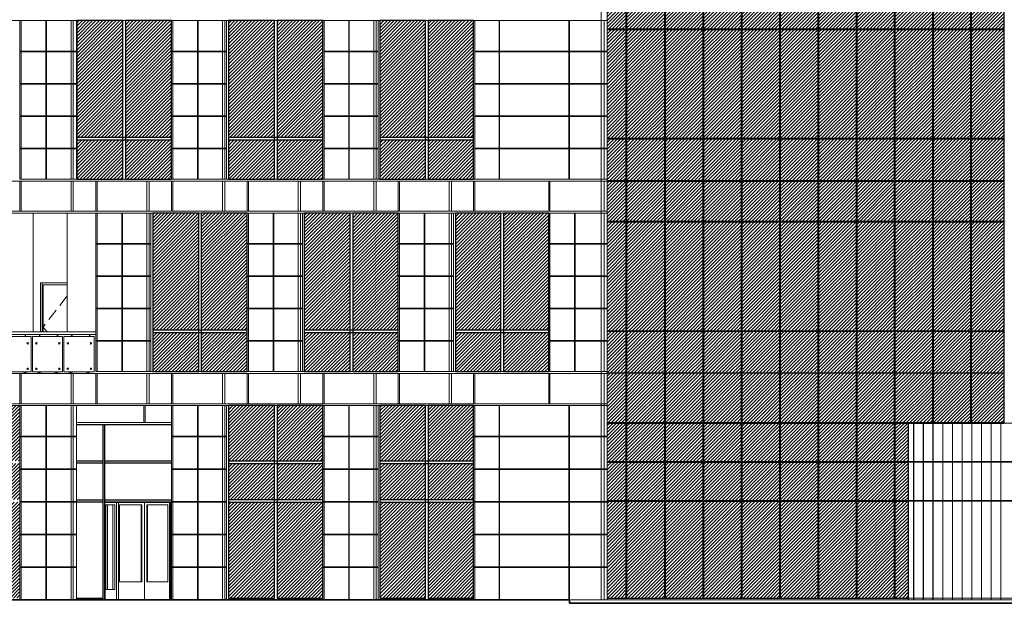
# Model space of a CAD drawing. Header units: millimetres. Extents: x 614675 to 1010864, y -150593 to -87691.
# Tile 106 of 194: x 875174 to 901270, y -138011 to -122466. Entities that reach past the tile are written whole.
import ezdxf

# ---------------------------------------------------------------- set-up
doc = ezdxf.new("R2010")
doc.units = ezdxf.units.MM
doc.header["$LTSCALE"] = 0.05
doc.linetypes.add('DASHED', pattern=[19.05, 12.7, -6.35])
doc.layers.get('0').update_dxf_attribs({"lineweight": 0})
doc.layers.add('011 Dimension', color=16, linetype='Continuous', lineweight=9)
doc.layers.add('013 Door & Window', color=48, linetype='Continuous', lineweight=9)
doc.layers.add('GLASS', color=135, linetype='Continuous')
pattern_1 = [(45, (504023.31, -320525.08), (-44.901281, 44.901281), [])]
pattern_2 = [(45, (671421.036, -156543.046), (-44.90128, 44.90128), [])]
pattern_3 = [(45, (465252.35, -320525.08), (-44.901281, 44.901281), [])]

# ---------------------------------------------------------------- blocks, each defined once
blk = doc.blocks.new('A$C300D65AA')
at = {"color": 252, "lineweight": 0}
for points in [[(-1050, 2600), (-1050, 0), (716, 0), (716, 2600), (-1050, 2600)], [(-788, 2521), (-1044, 2521), (-1044, 279), (-788, 279), (-788, 2521)]]:
    blk.add_lwpolyline(points, close=True, dxfattribs=at)
at = {"color": 252, "lineweight": 0, "elevation": 158}
for points in [[(716, 2581), (-1050, 2581)], [(-663, 2521), (-68, 2521)], [(62, 2521), (621, 2521)]]:
    blk.add_lwpolyline(points, dxfattribs=at)
at = {"color": 252, "lineweight": 0}
for points in [[(-1025, 279), (-1025, 2521)], [(-979, 279), (-979, 2521)], [(-839, 279), (-839, 2521)], [(-742, 0), (-742, 2581)], [(-691, 0), (-691, 2581)], [(-663, 475), (-663, 2521)], [(-83, 475), (-83, 2521)], [(-68, 475), (-68, 2521)], [(0, 0), (0, 2581)], [(62, 475), (62, 2521)], [(78, 475), (78, 2521)], [(621, 475), (621, 2521)], [(666, 0), (666, 2581)], [(691, 0), (691, 2581)], [(-1041, 0), (-1041, 279)], [(-663, 475), (-68, 475)], [(62, 475), (621, 475)]]:
    blk.add_lwpolyline(points, dxfattribs=at)
blk = doc.blocks.new('moajiri 01 (2) (2)')
at = {"color": 195}
blk.add_lwpolyline([(2342, 1100), (-190, 1100), (-220, 1100), (-220, 1032), (2342, 1032)], dxfattribs=at)
at = {"lineweight": 0}
for points in [[(-15, 1032), (-15, 1028), (14, 1028), (14, 1032), (-15, 1032)], [(458, 1032), (458, 1028), (486, 1028), (486, 1032), (458, 1032)], [(838, 1032), (838, 1028), (867, 1028), (867, 1032), (838, 1032)], [(1311, 1032), (1311, 1028), (1339, 1028), (1339, 1032), (1311, 1032)], [(1691, 1032), (1691, 1028), (1719, 1028), (1719, 1032), (1691, 1032)], [(2163, 1032), (2163, 1028), (2192, 1028), (2192, 1032), (2163, 1032)]]:
    blk.add_lwpolyline(points, close=True, dxfattribs=at)
for points in [[(-7, 1028), (-7, 980)], [(6, 1028), (6, 980)], [(466, 1028), (466, 980)], [(479, 1028), (479, 980)], [(846, 1028), (846, 980)], [(859, 1028), (859, 980)], [(1319, 1028), (1319, 980)], [(1332, 1028), (1332, 980)], [(1699, 1028), (1699, 980)], [(1712, 1028), (1712, 980)], [(2171, 1028), (2171, 980)], [(2184, 1028), (2184, 980)], [(-12, 45), (-12, 10)], [(12, 45), (12, 10)], [(450, 45), (450, 10)], [(474, 45), (474, 10)], [(830, 45), (830, 10)], [(855, 45), (855, 10)], [(1285, 45), (1285, 10)], [(1310, 45), (1310, 10)], [(1664, 45), (1664, 10)], [(1689, 45), (1689, 10)], [(2123, 45), (2123, 10)], [(2148, 45), (2148, 10)]]:
    blk.add_lwpolyline(points, dxfattribs=at)
for points in [[(-57, 0), (57, 0), (56, 6, 0.39896), (52, 10), (-52, 10, 0.39896), (-56, 6), (-57, 0)], [(405, 0), (519, 0), (518, 6, 0.39896), (514, 10), (410, 10, 0.39896), (406, 6), (405, 0)], [(786, 0), (899, 0), (899, 6, 0.39896), (894, 10), (791, 10, 0.39896), (787, 6), (786, 0)], [(1241, 0), (1354, 0), (1354, 6, 0.39896), (1349, 10), (1246, 10, 0.39896), (1242, 6), (1241, 0)], [(1620, 0), (1733, 0), (1733, 6, 0.39896), (1728, 10), (1625, 10, 0.39896), (1620, 6), (1620, 0)], [(2079, 0), (2192, 0), (2192, 6, 0.39896), (2187, 10), (2084, 10, 0.39896), (2079, 6), (2079, 0)]]:
    blk.add_lwpolyline(points, format="xyb", close=True, dxfattribs=at)
for centre in [(-77, 800), (537, 800), (766, 800), (1373, 800), (1600, 800), (2211, 800), (-77, 125), (537, 125), (766, 125), (1373, 125), (1600, 125), (2211, 125)]:
    blk.add_circle(centre, 20, dxfattribs=at)
at = {"layer": '011 Dimension', "color": 135, "lineweight": 0}
for points in [[(-182, 980), (627, 980)], [(-182, 980), (-182, 45)], [(627, 980), (627, 45)], [(661, 980), (661, 45)], [(661, 980), (1460, 980)], [(1460, 980), (1460, 45)], [(1494, 980), (1494, 45)], [(1494, 980), (2297, 980)], [(2297, 980), (2297, 45)], [(-182, 45), (627, 45)], [(661, 45), (1460, 45)], [(1494, 45), (2297, 45)]]:
    blk.add_lwpolyline(points, dxfattribs=at)

msp = doc.modelspace()

# ---------------------------------------------------------------- hatches: boundary and pattern name
h = msp.add_hatch()
h.set_pattern_fill('ANSI31', color=251, scale=20, style=0)
h.set_pattern_definition(pattern_2)
h.paths.add_polyline_path([(890743, -122703), (891249, -122703), (891249, -121641), (890743, -121641)])
h.paths.add_polyline_path([(891249, -120523), (890743, -120523), (890743, -121621), (891249, -121621)])
h.paths.add_polyline_path([(901265, -120523), (900397, -120523), (900397, -121625), (901265, -121625)])
h.paths.add_polyline_path([(900397, -122708), (901265, -122708), (901265, -121641), (900397, -121641)])
h.paths.add_polyline_path([(899389, -122707), (900380, -122707), (900380, -121641), (899389, -121641)])
h.paths.add_polyline_path([(900380, -120523), (899389, -120523), (899389, -121625), (900380, -121625)])
h.paths.add_polyline_path([(898379, -122707), (899372, -122707), (899372, -121641), (898379, -121641)])
h.paths.add_polyline_path([(899372, -120523), (898379, -120523), (898379, -121625), (899372, -121625)])
h.paths.add_polyline_path([(897367, -122706), (898362, -122706), (898362, -121641), (897367, -121641)])
h.paths.add_polyline_path([(898362, -120523), (897367, -120523), (897367, -121624), (898362, -121624)])
h.paths.add_polyline_path([(896354, -122706), (897350, -122706), (897350, -121641), (896354, -121641)])
h.paths.add_polyline_path([(897350, -120523), (896354, -120523), (896354, -121624), (897350, -121624)])
h.paths.add_polyline_path([(895340, -122705), (896337, -122705), (896337, -121641), (895340, -121641)])
h.paths.add_polyline_path([(896337, -120523), (895340, -120523), (895340, -121623), (896337, -121623)])
h.paths.add_polyline_path([(894324, -122705), (895322, -122705), (895323, -121641), (894324, -121641)])
h.paths.add_polyline_path([(895323, -120523), (894324, -120523), (894324, -121623), (895323, -121623)])
h.paths.add_polyline_path([(893306, -122705), (894306, -122705), (894306, -121641), (893306, -121641)])
h.paths.add_polyline_path([(894306, -120523), (893306, -120523), (893306, -121622), (894306, -121622)])
h.paths.add_polyline_path([(892287, -122704), (893289, -122704), (893289, -121641), (892287, -121641)])
h.paths.add_polyline_path([(893289, -120523), (892287, -120523), (892287, -121622), (893289, -121622)])
h.paths.add_polyline_path([(891266, -122704), (892269, -122704), (892270, -121641), (891266, -121641)])
h.paths.add_polyline_path([(892270, -120523), (891266, -120523), (891266, -121621), (892270, -121621)])
h = msp.add_hatch()
h.set_pattern_fill('ANSI31', color=253, scale=20, style=0)
h.set_pattern_definition(pattern_3)
h.paths.add_polyline_path([(856392, -126691), (857632, -126691), (857632, -125652), (856392, -125652)])
h.paths.add_polyline_path([(857632, -122491), (856392, -122491), (856392, -125580), (857632, -125580)])
h.paths.add_polyline_path([(857703, -126691), (858942, -126691), (858942, -125652), (857703, -125652)])
h.paths.add_polyline_path([(858942, -122491), (857703, -122491), (857703, -125580), (858942, -125580)])
h.paths.add_polyline_path([(860473, -126691), (861710, -126691), (861710, -125652), (860473, -125652)])
h.paths.add_polyline_path([(861710, -122491), (860473, -122491), (860473, -125580), (861710, -125580)])
h.paths.add_polyline_path([(861781, -126691), (863018, -126691), (863018, -125652), (861781, -125652)])
h.paths.add_polyline_path([(863018, -122491), (861781, -122491), (861781, -125580), (863018, -125580)])
h.paths.add_polyline_path([(864545, -126691), (865778, -126691), (865778, -125652), (864545, -125652)])
h.paths.add_polyline_path([(865778, -122491), (864545, -122491), (864545, -125580), (865778, -125580)])
h.paths.add_polyline_path([(865850, -126691), (867083, -126691), (867083, -125652), (865850, -125652)])
h.paths.add_polyline_path([(867083, -122491), (865850, -122491), (865850, -125580), (867083, -125580)])
h.paths.add_polyline_path([(877978, -126691), (879197, -126691), (879197, -125652), (877978, -125652)])
h.paths.add_polyline_path([(879197, -122491), (877978, -122491), (877978, -125580), (879197, -125580)])
h.paths.add_polyline_path([(876687, -126691), (877908, -126691), (877908, -125652), (876687, -125652)])
h.paths.add_polyline_path([(877908, -122491), (876687, -122491), (876687, -125580), (877908, -125580)])
h.paths.add_polyline_path([(880709, -126691), (881924, -126691), (881924, -125652), (880709, -125652)])
h.paths.add_polyline_path([(881924, -122491), (880709, -122491), (880709, -125580), (881924, -125580)])
h.paths.add_polyline_path([(881995, -126691), (883208, -126691), (883208, -125652), (881995, -125652)])
h.paths.add_polyline_path([(883208, -122491), (881995, -122491), (881995, -125580), (883208, -125580)])
h.paths.add_polyline_path([(884723, -126691), (885932, -126691), (885932, -125652), (884723, -125652)])
h.paths.add_polyline_path([(885932, -122491), (884723, -122491), (884723, -125580), (885932, -125580)])
h.paths.add_polyline_path([(886002, -126691), (887206, -126691), (887206, -125652), (886002, -125652)])
h.paths.add_polyline_path([(887206, -122491), (886002, -122491), (886002, -125580), (887206, -125580)])
h = msp.add_hatch()
h.set_pattern_fill('ANSI31', color=253, scale=20, style=0)
h.set_pattern_definition(pattern_1)
h.paths.add_polyline_path([(900397, -125608), (901265, -125608), (901265, -122723), (900397, -122723)])
h.paths.add_polyline_path([(890743, -125608), (891249, -125608), (891249, -122723), (890743, -122723)])
h.paths.add_polyline_path([(899389, -125608), (900380, -125608), (900380, -122723), (899389, -122723)])
h.paths.add_polyline_path([(898379, -125608), (899372, -125608), (899372, -122723), (898379, -122723)])
h.paths.add_polyline_path([(897367, -125608), (898362, -125608), (898362, -122723), (897367, -122723)])
h.paths.add_polyline_path([(896354, -125608), (897350, -125608), (897350, -122723), (896354, -122723)])
h.paths.add_polyline_path([(895340, -125608), (896337, -125608), (896337, -122723), (895340, -122723)])
h.paths.add_polyline_path([(894324, -125608), (895323, -125608), (895323, -122723), (894324, -122723)])
h.paths.add_polyline_path([(893306, -125608), (894306, -125608), (894306, -122723), (893306, -122723)])
h.paths.add_polyline_path([(892287, -125608), (893289, -125608), (893289, -122723), (892287, -122723)])
h.paths.add_polyline_path([(891266, -125608), (892270, -125608), (892270, -122723), (891266, -122723)])
h = msp.add_hatch()
h.set_pattern_fill('ANSI31', color=251, scale=20, style=0)
h.set_pattern_definition(pattern_2)
h.paths.add_polyline_path([(890743, -127808), (891249, -127808), (891249, -126741), (890743, -126741)])
h.paths.add_polyline_path([(891249, -125623), (890743, -125623), (890743, -126726), (891249, -126726)])
h.paths.add_polyline_path([(901265, -125623), (900397, -125623), (900397, -126726), (901265, -126726)])
h.paths.add_polyline_path([(900397, -127808), (901265, -127808), (901265, -126741), (900397, -126741)])
h.paths.add_polyline_path([(899389, -127808), (900380, -127808), (900380, -126741), (899389, -126741)])
h.paths.add_polyline_path([(900380, -125623), (899389, -125623), (899389, -126726), (900380, -126726)])
h.paths.add_polyline_path([(898379, -127808), (899372, -127808), (899372, -126741), (898379, -126741)])
h.paths.add_polyline_path([(899372, -125623), (898379, -125623), (898379, -126726), (899372, -126726)])
h.paths.add_polyline_path([(897367, -127808), (898362, -127808), (898362, -126741), (897367, -126741)])
h.paths.add_polyline_path([(898362, -125623), (897367, -125623), (897367, -126726), (898362, -126726)])
h.paths.add_polyline_path([(896354, -127808), (897350, -127808), (897350, -126741), (896354, -126741)])
h.paths.add_polyline_path([(897350, -125623), (896354, -125623), (896354, -126726), (897350, -126726)])
h.paths.add_polyline_path([(895340, -127808), (896337, -127808), (896337, -126741), (895340, -126741)])
h.paths.add_polyline_path([(896337, -125623), (895340, -125623), (895340, -126726), (896337, -126726)])
h.paths.add_polyline_path([(894324, -127808), (895323, -127808), (895323, -126741), (894324, -126741)])
h.paths.add_polyline_path([(895323, -125623), (894324, -125623), (894324, -126726), (895323, -126726)])
h.paths.add_polyline_path([(893306, -127808), (894306, -127808), (894306, -126741), (893306, -126741)])
h.paths.add_polyline_path([(894306, -125623), (893306, -125623), (893306, -126726), (894306, -126726)])
h.paths.add_polyline_path([(892287, -127808), (893289, -127808), (893289, -126741), (892287, -126741)])
h.paths.add_polyline_path([(893289, -125623), (892287, -125623), (892287, -126726), (893289, -126726)])
h.paths.add_polyline_path([(891266, -127808), (892270, -127808), (892270, -126741), (891266, -126741)])
h.paths.add_polyline_path([(892270, -125623), (891266, -125623), (891266, -126726), (892270, -126726)])
h = msp.add_hatch()
h.set_pattern_fill('ANSI31', color=253, scale=20, style=0)
h.set_pattern_definition(pattern_3)
h.paths.add_polyline_path([(855657, -131791), (856897, -131791), (856897, -130752), (855657, -130752)])
h.paths.add_polyline_path([(856897, -127591), (855657, -127591), (855657, -130680), (856897, -130680)])
h.paths.add_polyline_path([(854344, -131791), (855585, -131791), (855585, -130752), (854344, -130752)])
h.paths.add_polyline_path([(855585, -127591), (854344, -127591), (854344, -130680), (855585, -130680)])
h.paths.add_polyline_path([(859743, -131791), (860981, -131791), (860981, -130752), (859743, -130752)])
h.paths.add_polyline_path([(860981, -127591), (859743, -127591), (859743, -130680), (860981, -130680)])
h.paths.add_polyline_path([(858434, -131791), (859672, -131791), (859672, -130752), (858434, -130752)])
h.paths.add_polyline_path([(859672, -127591), (858434, -127591), (858434, -130680), (859672, -130680)])
h.paths.add_polyline_path([(863817, -131791), (865052, -131791), (865052, -130752), (863817, -130752)])
h.paths.add_polyline_path([(865052, -127591), (863817, -127591), (863817, -130680), (865052, -130680)])
h.paths.add_polyline_path([(862511, -131791), (863746, -131791), (863746, -130752), (862511, -130752)])
h.paths.add_polyline_path([(863746, -127591), (862511, -127591), (862511, -130680), (863746, -130680)])
h.paths.add_polyline_path([(867879, -131791), (869110, -131791), (869110, -130752), (867879, -130752)])
h.paths.add_polyline_path([(869110, -127591), (867879, -127591), (867879, -130680), (869110, -130680)])
h.paths.add_polyline_path([(866576, -131791), (867808, -131791), (867808, -130752), (866576, -130752)])
h.paths.add_polyline_path([(867808, -127591), (866576, -127591), (866576, -130680), (867808, -130680)])
h.paths.add_polyline_path([(879988, -131791), (881206, -131791), (881206, -130752), (879988, -130752)])
h.paths.add_polyline_path([(881206, -127591), (879988, -127591), (879988, -130680), (881206, -130680)])
h.paths.add_polyline_path([(878700, -131791), (879918, -131791), (879918, -130752), (878700, -130752)])
h.paths.add_polyline_path([(879918, -127591), (878700, -127591), (878700, -130680), (879918, -130680)])
h.paths.add_polyline_path([(884000, -131791), (885209, -131791), (885209, -130752), (884000, -130752)])
h.paths.add_polyline_path([(885209, -127591), (884000, -127591), (884000, -130680), (885209, -130680)])
h.paths.add_polyline_path([(882718, -131791), (883930, -131791), (883930, -130752), (882718, -130752)])
h.paths.add_polyline_path([(883930, -127591), (882718, -127591), (882718, -130680), (883930, -130680)])
h.paths.add_polyline_path([(887999, -131791), (889197, -131791), (889197, -130752), (887999, -130752)])
h.paths.add_polyline_path([(889197, -127591), (887999, -127591), (887999, -130680), (889197, -130680)])
h.paths.add_polyline_path([(886723, -131791), (887929, -131791), (887929, -130752), (886723, -130752)])
h.paths.add_polyline_path([(887929, -127591), (886723, -127591), (886723, -130680), (887929, -130680)])
h = msp.add_hatch()
h.set_pattern_fill('ANSI31', color=253, scale=20, style=0)
h.set_pattern_definition(pattern_1)
h.paths.add_polyline_path([(900397, -130708), (901265, -130708), (901265, -127823), (900397, -127823)])
h.paths.add_polyline_path([(890743, -130708), (891249, -130708), (891249, -127823), (890743, -127823)])
h.paths.add_polyline_path([(899389, -130708), (900380, -130708), (900380, -127823), (899389, -127823)])
h.paths.add_polyline_path([(898379, -130708), (899372, -130708), (899372, -127823), (898379, -127823)])
h.paths.add_polyline_path([(897367, -130708), (898362, -130708), (898362, -127823), (897367, -127823)])
h.paths.add_polyline_path([(896354, -130708), (897350, -130708), (897350, -127823), (896354, -127823)])
h.paths.add_polyline_path([(895340, -130708), (896337, -130708), (896337, -127823), (895340, -127823)])
h.paths.add_polyline_path([(894324, -130708), (895323, -130708), (895323, -127823), (894324, -127823)])
h.paths.add_polyline_path([(893306, -130708), (894306, -130708), (894306, -127823), (893306, -127823)])
h.paths.add_polyline_path([(892287, -130708), (893289, -130708), (893289, -127823), (892287, -127823)])
h.paths.add_polyline_path([(891266, -130708), (892270, -130708), (892270, -127823), (891266, -127823)])
h = msp.add_hatch()
h.set_pattern_fill('ANSI31', color=251, scale=20, style=0)
h.set_pattern_definition(pattern_2)
h.paths.add_polyline_path([(890743, -133140), (891249, -133140), (891249, -131841), (890743, -131841)])
h.paths.add_polyline_path([(891249, -130723), (890743, -130723), (890743, -131826), (891249, -131826)])
h.paths.add_polyline_path([(901265, -130723), (900397, -130723), (900397, -131826), (901265, -131826)])
h.paths.add_polyline_path([(900397, -133140), (901265, -133140), (901265, -131841), (900397, -131841)])
h.paths.add_polyline_path([(899389, -133140), (900380, -133140), (900380, -131841), (899389, -131841)])
h.paths.add_polyline_path([(900380, -130723), (899389, -130723), (899389, -131826), (900380, -131826)])
h.paths.add_polyline_path([(898379, -133140), (899372, -133140), (899372, -131841), (898379, -131841)])
h.paths.add_polyline_path([(899372, -130723), (898379, -130723), (898379, -131826), (899372, -131826)])
h.paths.add_polyline_path([(897367, -133140), (898362, -133140), (898362, -131841), (897367, -131841)])
h.paths.add_polyline_path([(898362, -130723), (897367, -130723), (897367, -131826), (898362, -131826)])
h.paths.add_polyline_path([(896354, -133140), (897350, -133140), (897350, -131841), (896354, -131841)])
h.paths.add_polyline_path([(897350, -130723), (896354, -130723), (896354, -131826), (897350, -131826)])
h.paths.add_polyline_path([(895340, -133140), (896337, -133140), (896337, -131841), (895340, -131841)])
h.paths.add_polyline_path([(896337, -130723), (895340, -130723), (895340, -131826), (896337, -131826)])
h.paths.add_polyline_path([(894324, -133140), (895323, -133140), (895323, -131841), (894324, -131841)])
h.paths.add_polyline_path([(895323, -130723), (894324, -130723), (894324, -131826), (895323, -131826)])
h.paths.add_polyline_path([(893306, -133140), (894306, -133140), (894306, -131841), (893306, -131841)])
h.paths.add_polyline_path([(894306, -130723), (893306, -130723), (893306, -131826), (894306, -131826)])
h.paths.add_polyline_path([(892287, -133140), (893289, -133140), (893289, -131841), (892287, -131841)])
h.paths.add_polyline_path([(893289, -130723), (892287, -130723), (892287, -131826), (893289, -131826)])
h.paths.add_polyline_path([(891266, -133140), (892270, -133140), (892270, -131841), (891266, -131841)])
h.paths.add_polyline_path([(892270, -130723), (891266, -130723), (891266, -131826), (892270, -131826)])
h = msp.add_hatch()
h.set_pattern_fill('ANSI31', color=253, scale=20, style=0)
h.set_pattern_definition(pattern_3)
h.paths.add_polyline_path([(856392, -137791), (857632, -137791), (857632, -135252), (856392, -135252)])
h.paths.add_polyline_path([(857632, -132691), (856392, -132691), (856392, -134155), (857632, -134155)])
h.paths.add_polyline_path([(856392, -135180), (857632, -135180), (857632, -134227), (856392, -134227)])
h.paths.add_polyline_path([(857703, -137791), (858942, -137791), (858942, -135252), (857703, -135252)])
h.paths.add_polyline_path([(858942, -132691), (857703, -132691), (857703, -134155), (858942, -134155)])
h.paths.add_polyline_path([(857703, -135180), (858942, -135180), (858942, -134227), (857703, -134227)])
h.paths.add_polyline_path([(860473, -137791), (861710, -137791), (861710, -135252), (860473, -135252)])
h.paths.add_polyline_path([(861710, -132691), (860473, -132691), (860473, -134155), (861710, -134155)])
h.paths.add_polyline_path([(860473, -135180), (861710, -135180), (861710, -134227), (860473, -134227)])
h.paths.add_polyline_path([(861781, -137791), (863018, -137791), (863018, -135252), (861781, -135252)])
h.paths.add_polyline_path([(863018, -132691), (861781, -132691), (861781, -134155), (863018, -134155)])
h.paths.add_polyline_path([(861781, -135180), (863018, -135180), (863018, -134227), (861781, -134227)])
h.paths.add_polyline_path([(865850, -137791), (867083, -137791), (867083, -135252), (865850, -135252)])
h.paths.add_polyline_path([(867083, -132691), (865850, -132691), (865850, -134155), (867083, -134155)])
h.paths.add_polyline_path([(865850, -135180), (867083, -135180), (867083, -134227), (865850, -134227)])
h.paths.add_polyline_path([(864545, -137791), (865778, -137791), (865778, -135252), (864545, -135252)])
h.paths.add_polyline_path([(865778, -132691), (864545, -132691), (864545, -134155), (865778, -134155)])
h.paths.add_polyline_path([(864545, -135180), (865778, -135180), (865778, -134227), (864545, -134227)])
h.paths.add_polyline_path([(869903, -137791), (871133, -137791), (871133, -135252), (869903, -135252)])
h.paths.add_polyline_path([(871133, -132691), (869903, -132691), (869903, -134155), (871133, -134155)])
h.paths.add_polyline_path([(869903, -135180), (871133, -135180), (871133, -134227), (869903, -134227)])
h.paths.add_polyline_path([(868603, -137791), (869832, -137791), (869832, -135252), (868603, -135252)])
h.paths.add_polyline_path([(869832, -132691), (868603, -132691), (868603, -134155), (869832, -134155)])
h.paths.add_polyline_path([(868603, -135180), (869832, -135180), (869832, -134227), (868603, -134227)])
h.paths.add_polyline_path([(873944, -137791), (875169, -137791), (875169, -135252), (873944, -135252)])
h.paths.add_polyline_path([(875169, -132691), (873944, -132691), (873944, -134155), (875169, -134155)])
h.paths.add_polyline_path([(873944, -135180), (875169, -135180), (875169, -134227), (873944, -134227)])
h.paths.add_polyline_path([(872648, -137791), (873873, -137791), (873873, -135252), (872648, -135252)])
h.paths.add_polyline_path([(873873, -132691), (872648, -132691), (872648, -134155), (873873, -134155)])
h.paths.add_polyline_path([(872648, -135180), (873873, -135180), (873873, -134227), (872648, -134227)])
h.paths.add_polyline_path([(881995, -137791), (883208, -137791), (883208, -135252), (881995, -135252)])
h.paths.add_polyline_path([(883208, -132691), (881995, -132691), (881995, -134155), (883208, -134155)])
h.paths.add_polyline_path([(881995, -135180), (883208, -135180), (883208, -134227), (881995, -134227)])
h.paths.add_polyline_path([(880709, -137791), (881924, -137791), (881924, -135252), (880709, -135252)])
h.paths.add_polyline_path([(881924, -132691), (880709, -132691), (880709, -134155), (881924, -134155)])
h.paths.add_polyline_path([(880709, -135180), (881924, -135180), (881924, -134227), (880709, -134227)])
h.paths.add_polyline_path([(886002, -137791), (887206, -137791), (887206, -135252), (886002, -135252)])
h.paths.add_polyline_path([(887206, -132691), (886002, -132691), (886002, -134155), (887206, -134155)])
h.paths.add_polyline_path([(886002, -135180), (887206, -135180), (887206, -134227), (886002, -134227)])
h.paths.add_polyline_path([(884723, -137791), (885932, -137791), (885932, -135252), (884723, -135252)])
h.paths.add_polyline_path([(885932, -132691), (884723, -132691), (884723, -134155), (885932, -134155)])
h.paths.add_polyline_path([(884723, -135180), (885932, -135180), (885932, -134227), (884723, -134227)])
h = msp.add_hatch()
h.set_pattern_fill('ANSI31', color=253, scale=20, style=0)
h.set_pattern_definition([(45, (504850.025, -332955.54), (-44.901281, 44.901281), [])])
h.paths.add_polyline_path([(890743, -137791), (891249, -137791), (891249, -135223), (890743, -135223)])
h.paths.add_polyline_path([(891249, -133155), (890743, -133155), (890743, -134174), (891249, -134174)])
h.paths.add_polyline_path([(890743, -135208), (891249, -135208), (891249, -134189), (890743, -134189)])
h.paths.add_polyline_path([(898729, -133155), (898379, -133155), (898379, -134174), (898729, -134174)])
h.paths.add_polyline_path([(898379, -135208), (898729, -135208), (898729, -134189), (898379, -134189)])
h.paths.add_polyline_path([(898379, -137791), (898729, -137791), (898729, -135223), (898379, -135223)])
h.paths.add_polyline_path([(897367, -137791), (898362, -137791), (898362, -135223), (897367, -135223)])
h.paths.add_polyline_path([(898362, -133155), (897367, -133155), (897367, -134174), (898362, -134174)])
h.paths.add_polyline_path([(897367, -135208), (898362, -135208), (898362, -134189), (897367, -134189)])
h.paths.add_polyline_path([(896354, -137791), (897350, -137791), (897350, -135223), (896354, -135223)])
h.paths.add_polyline_path([(897350, -133155), (896354, -133155), (896354, -134174), (897350, -134174)])
h.paths.add_polyline_path([(896354, -135208), (897350, -135208), (897350, -134189), (896354, -134189)])
h.paths.add_polyline_path([(895340, -137791), (896337, -137791), (896337, -135223), (895340, -135223)])
h.paths.add_polyline_path([(896337, -133155), (895340, -133155), (895340, -134174), (896337, -134174)])
h.paths.add_polyline_path([(895340, -135208), (896337, -135208), (896337, -134189), (895340, -134189)])
h.paths.add_polyline_path([(894324, -137791), (895323, -137791), (895323, -135223), (894324, -135223)])
h.paths.add_polyline_path([(895323, -133155), (894324, -133155), (894324, -134174), (895323, -134174)])
h.paths.add_polyline_path([(894324, -135208), (895323, -135208), (895323, -134189), (894324, -134189)])
h.paths.add_polyline_path([(893306, -137791), (894306, -137791), (894306, -135223), (893306, -135223)])
h.paths.add_polyline_path([(894306, -133155), (893306, -133155), (893306, -134174), (894306, -134174)])
h.paths.add_polyline_path([(893306, -135208), (894306, -135208), (894306, -134189), (893306, -134189)])
h.paths.add_polyline_path([(892287, -137791), (893289, -137791), (893289, -135223), (892287, -135223)])
h.paths.add_polyline_path([(893289, -133155), (892287, -133155), (892287, -134174), (893289, -134174)])
h.paths.add_polyline_path([(892287, -135208), (893289, -135208), (893289, -134189), (892287, -134189)])
h.paths.add_polyline_path([(891266, -137791), (892270, -137791), (892270, -135223), (891266, -135223)])
h.paths.add_polyline_path([(892270, -133155), (891266, -133155), (891266, -134174), (892270, -134174)])
h.paths.add_polyline_path([(891266, -135208), (892270, -135208), (892270, -134189), (891266, -134189)])

# ---------------------------------------------------------------- linework, layer by layer
at = {"lineweight": 5}
for points in [[(890588, -137841), (890588, -87723)], [(890743, -137841), (890743, -87723)], [(852994, -122491), (890743, -122491)], [(875176, -126691), (875176, -122491)], [(875213, -126691), (875213, -122491)], [(875867, -126691), (875867, -122491)], [(875882, -126691), (875882, -122491)], [(876535, -126691), (876535, -122491)], [(876595, -126691), (876595, -122491)], [(876681, -126691), (876681, -122491)], [(879197, -126691), (879197, -122491)], [(879236, -126691), (879236, -122491)], [(879887, -126691), (879887, -122491)], [(879901, -126691), (879901, -122491)], [(880552, -126691), (880552, -122491)], [(880614, -126691), (880614, -122491)], [(880659, -126691), (880659, -122491)], [(883208, -126691), (883208, -122491)], [(883241, -126691), (883241, -122491)], [(883894, -126691), (883894, -122491)], [(883909, -126691), (883909, -122491)], [(884561, -126691), (884561, -122491)], [(884623, -126691), (884623, -122491)], [(884673, -126691), (884673, -122491)], [(887206, -126691), (887206, -122491)], [(887237, -126691), (887237, -122491)], [(887880, -126691), (887880, -122491)], [(887894, -126691), (887894, -122491)], [(889732, -126691), (889732, -122491)], [(889746, -126691), (889746, -122491)], [(890662, -126691), (890662, -122491)], [(890666, -126691), (890666, -122491)], [(875176, -123298), (876681, -123298)], [(875176, -123313), (876681, -123313)], [(879197, -123298), (880659, -123298)], [(879197, -123313), (880659, -123313)], [(883241, -123298), (884673, -123298)], [(883241, -123313), (884673, -123313)], [(887237, -123298), (890743, -123298)], [(887237, -123313), (890743, -123313)], [(875176, -124155), (876681, -124155)], [(875176, -124170), (876681, -124170)], [(879197, -124155), (880659, -124155)], [(879197, -124170), (880659, -124170)], [(883241, -124155), (884673, -124155)], [(883241, -124170), (884673, -124170)], [(887237, -124155), (890743, -124155)], [(887237, -124170), (890743, -124170)], [(875176, -125012), (876681, -125012)], [(875176, -125027), (876681, -125027)], [(879197, -125012), (880659, -125012)], [(879197, -125027), (880659, -125027)], [(883241, -125012), (884673, -125012)], [(883241, -125027), (884673, -125027)], [(887237, -125012), (890743, -125012)], [(887237, -125027), (890743, -125027)], [(875176, -125869), (876681, -125869)], [(875176, -125884), (876681, -125884)], [(879197, -125869), (880659, -125869)], [(879197, -125884), (880659, -125884)], [(883241, -125869), (884673, -125869)], [(883241, -125884), (884673, -125884)], [(887237, -125869), (890743, -125869)], [(887237, -125884), (890743, -125884)], [(852994, -126741), (890743, -126741)], [(875176, -126691), (890743, -126691)], [(875176, -127541), (875176, -126741)], [(875213, -127541), (875213, -126741)], [(876535, -127541), (876535, -126741)], [(876595, -127541), (876595, -126741)], [(877192, -127541), (877192, -126741)], [(877229, -127541), (877229, -126741)], [(878547, -127541), (878547, -126741)], [(878607, -127541), (878607, -126741)], [(879197, -127541), (879197, -126741)], [(879236, -127541), (879236, -126741)], [(880552, -127541), (880552, -126741)], [(880614, -127541), (880614, -126741)], [(881207, -127541), (881207, -126741)], [(881242, -127541), (881242, -126741)], [(882559, -127541), (882559, -126741)], [(882621, -127541), (882621, -126741)], [(883208, -127541), (883208, -126741)], [(883241, -127541), (883241, -126741)], [(884561, -127541), (884561, -126741)], [(884623, -127541), (884623, -126741)], [(885209, -127541), (885209, -126741)], [(885242, -127541), (885242, -126741)], [(886559, -127541), (886559, -126741)], [(886621, -127541), (886621, -126741)], [(887206, -127541), (887206, -126741)], [(887237, -127541), (887237, -126741)], [(889197, -127541), (889197, -126741)], [(889229, -127541), (889229, -126741)], [(890662, -127541), (890662, -126741)], [(890666, -127541), (890666, -126741)], [(852994, -127541), (890743, -127541)], [(852994, -127591), (890743, -127591)], [(877192, -131791), (877192, -127591)], [(877229, -131791), (877229, -127591)], [(877880, -131791), (877880, -127591)], [(877895, -131791), (877895, -127591)], [(878547, -131791), (878547, -127591)], [(878607, -131791), (878607, -127591)], [(878650, -131791), (878650, -127591)], [(881207, -131791), (881207, -127591)], [(881242, -131791), (881242, -127591)], [(881893, -131791), (881893, -127591)], [(881908, -131791), (881908, -127591)], [(882559, -131791), (882559, -127591)], [(882621, -131791), (882621, -127591)], [(882668, -131791), (882668, -127591)], [(885209, -131791), (885209, -127591)], [(885242, -131791), (885242, -127591)], [(885894, -131791), (885894, -127591)], [(885908, -131791), (885908, -127591)], [(886559, -131791), (886559, -127591)], [(886621, -131791), (886621, -127591)], [(886673, -131791), (886673, -127591)], [(889197, -131791), (889197, -127591)], [(889229, -131791), (889229, -127591)], [(889877, -131791), (889877, -127591)], [(889892, -131791), (889892, -127591)], [(890662, -131791), (890662, -127591)], [(890666, -131791), (890666, -127591)], [(877192, -128398), (878650, -128398)], [(877192, -128413), (878650, -128413)], [(881207, -128398), (882668, -128398)], [(881207, -128413), (882668, -128413)], [(885209, -128398), (886673, -128398)], [(885209, -128413), (886673, -128413)], [(889197, -128398), (890743, -128398)], [(889197, -128413), (890743, -128413)], [(877192, -129255), (878650, -129255)], [(877192, -129270), (878650, -129270)], [(881207, -129255), (882668, -129255)], [(881207, -129270), (882668, -129270)], [(885209, -129255), (886673, -129255)], [(885209, -129270), (886673, -129270)], [(889197, -129255), (890743, -129255)], [(889197, -129270), (890743, -129270)], [(877192, -130112), (878650, -130112)], [(877192, -130127), (878650, -130127)], [(881207, -130112), (882668, -130112)], [(881207, -130127), (882668, -130127)], [(885209, -130112), (886673, -130112)], [(885209, -130127), (886673, -130127)], [(889197, -130112), (890743, -130112)], [(889197, -130127), (890743, -130127)], [(877192, -130969), (878650, -130969)], [(877192, -130984), (878650, -130984)], [(881207, -130969), (882668, -130969)], [(881207, -130984), (882668, -130984)], [(885209, -130969), (886673, -130969)], [(885209, -130984), (886673, -130984)], [(889197, -130969), (890743, -130969)], [(889197, -130984), (890743, -130984)], [(852994, -131841), (890743, -131841)], [(875176, -132641), (875176, -131841)], [(875213, -132641), (875213, -131841)], [(876535, -132641), (876535, -131841)], [(876595, -132641), (876595, -131841)], [(877192, -131791), (890743, -131791)], [(877192, -132641), (877192, -131841)], [(877229, -132641), (877229, -131841)], [(878547, -132641), (878547, -131841)], [(878607, -132641), (878607, -131841)], [(879197, -132641), (879197, -131841)], [(879236, -132641), (879236, -131841)], [(880552, -132641), (880552, -131841)], [(880614, -132641), (880614, -131841)], [(881207, -132641), (881207, -131841)], [(881242, -132641), (881242, -131841)], [(882559, -132641), (882559, -131841)], [(882621, -132641), (882621, -131841)], [(883208, -132641), (883208, -131841)], [(883241, -132641), (883241, -131841)], [(884561, -132641), (884561, -131841)], [(884623, -132641), (884623, -131841)], [(885209, -132641), (885209, -131841)], [(885242, -132641), (885242, -131841)], [(886559, -132641), (886559, -131841)], [(886621, -132641), (886621, -131841)], [(887206, -132641), (887206, -131841)], [(887237, -132641), (887237, -131841)], [(889197, -132641), (889197, -131841)], [(889229, -132641), (889229, -131841)], [(890662, -137841), (890662, -131841)], [(890666, -137841), (890666, -131841)], [(852994, -132641), (890743, -132641)], [(852994, -132691), (890743, -132691)], [(875176, -137841), (875176, -132691)], [(875213, -137841), (875213, -132691)], [(875867, -137841), (875867, -132691)], [(875882, -137841), (875882, -132691)], [(876535, -137841), (876535, -132691)], [(876595, -137841), (876595, -132691)], [(876681, -137841), (876681, -132691)], [(878463, -133140), (878463, -132691)], [(878499, -133140), (878499, -132691)], [(879197, -137841), (879197, -132691)], [(879236, -137841), (879236, -132691)], [(879887, -137841), (879887, -132691)], [(879901, -137841), (879901, -132691)], [(880552, -137841), (880552, -132691)], [(880614, -137841), (880614, -132691)], [(880659, -137841), (880659, -132691)], [(883208, -137841), (883208, -132691)], [(883241, -137841), (883241, -132691)], [(883894, -137841), (883894, -132691)], [(883909, -137841), (883909, -132691)], [(884561, -137841), (884561, -132691)], [(884623, -137841), (884623, -132691)], [(884673, -137841), (884673, -132691)], [(887206, -137841), (887206, -132691)], [(887237, -137841), (887237, -132691)], [(887880, -137841), (887880, -132691)], [(887894, -137841), (887894, -132691)], [(889732, -137841), (889732, -132691)], [(889746, -137841), (889746, -132691)], [(876681, -133140), (879197, -133140)], [(875176, -133506), (876681, -133506)], [(875176, -133521), (876681, -133521)], [(879197, -133506), (880659, -133506)], [(879197, -133521), (880659, -133521)], [(883208, -133506), (884673, -133506)], [(883208, -133521), (884673, -133521)], [(887206, -133506), (890743, -133506)], [(887206, -133521), (890743, -133521)], [(875176, -134371), (876681, -134371)], [(875176, -134386), (876681, -134386)], [(879197, -134371), (880659, -134371)], [(879197, -134386), (880659, -134386)], [(883208, -134371), (884673, -134371)], [(883208, -134386), (884673, -134386)], [(887206, -134371), (890743, -134371)], [(887206, -134386), (890743, -134386)], [(875176, -135236), (876681, -135236)], [(875176, -135251), (876681, -135251)], [(879197, -135236), (880659, -135236)], [(879197, -135251), (880659, -135251)], [(883208, -135236), (884673, -135236)], [(883208, -135251), (884673, -135251)], [(887206, -135236), (890743, -135236)], [(887206, -135251), (890743, -135251)], [(875176, -136101), (876681, -136101)], [(875176, -136116), (876681, -136116)], [(879197, -136101), (880659, -136101)], [(879197, -136116), (880659, -136116)], [(883208, -136101), (884673, -136101)], [(883208, -136116), (884673, -136116)], [(887206, -136101), (890743, -136101)], [(887206, -136116), (890743, -136116)], [(875176, -136966), (876681, -136966)], [(875176, -136981), (876681, -136981)], [(879197, -136966), (880659, -136966)], [(879197, -136981), (880659, -136981)], [(883208, -136966), (884673, -136966)], [(883208, -136981), (884673, -136981)], [(887206, -136966), (890743, -136966)], [(887206, -136981), (890743, -136981)]]:
    msp.add_lwpolyline(points, dxfattribs=at)
at = {"color": 252, "lineweight": 5}
for points in [[(898729, -133155), (903860, -133155)], [(898867, -137841), (898867, -133155)], [(898870, -137841), (898870, -133155)], [(899123, -137841), (899123, -133155)], [(899126, -137841), (899126, -133155)], [(899380, -137841), (899380, -133155)], [(899383, -137841), (899383, -133155)], [(899637, -137841), (899637, -133155)], [(899640, -137841), (899640, -133155)], [(899894, -137841), (899894, -133155)], [(899896, -137841), (899896, -133155)], [(900150, -137841), (900150, -133155)], [(900153, -137841), (900153, -133155)], [(900407, -137841), (900407, -133155)], [(900410, -137841), (900410, -133155)], [(900664, -137841), (900664, -133155)], [(900666, -137841), (900666, -133155)], [(900920, -137841), (900920, -133155)], [(900923, -137841), (900923, -133155)], [(901177, -137841), (901177, -133155)], [(901180, -137841), (901180, -133155)], [(898729, -134174), (901876, -134174)], [(898729, -134189), (901876, -134189)], [(898729, -135208), (901876, -135208)], [(898729, -135223), (901876, -135223)], [(898729, -137791), (901873, -137791)]]:
    msp.add_lwpolyline(points, dxfattribs=at)
at = {"lineweight": 35}
msp.add_lwpolyline([(644355, -137926), (822089, -137926), (822669, -137841), (836170, -137841), (841333, -138011), (842743, -137926), (852745, -137926), (852745, -137841), (889749, -137841), (889749, -137926), (920429, -137926)], dxfattribs=at)
msp.add_lwpolyline([(889749, -137841), (924526, -137841)])
at = {"layer": '013 Door & Window', "color": 252, "elevation": -69196}
for points in [[(875527, -130741), (875527, -127591)], [(876436, -130741), (876436, -127591)], [(875774, -129441), (875725, -129441), (875725, -130741)], [(876436, -129441), (875774, -129441), (875774, -130741)], [(875794, -130741), (875794, -129491), (875809, -129491), (876436, -129491)]]:
    msp.add_lwpolyline(points, dxfattribs=at)
at = {"layer": '013 Door & Window', "color": 252, "linetype": 'DASHED', "ltscale": 500, "elevation": -69196}
msp.add_lwpolyline([(876436, -129786), (875794, -130611), (875900, -130741)], dxfattribs=at)
at = {"layer": 'GLASS'}
for points in [[(891249, -137791), (891249, -87723)], [(891266, -137791), (891266, -87723)], [(892270, -137791), (892270, -87723)], [(892287, -137791), (892287, -87723)], [(893289, -137791), (893289, -87723)], [(893306, -137791), (893306, -87723)], [(894306, -137791), (894306, -87723)], [(894324, -137791), (894324, -87723)], [(895323, -137791), (895323, -87723)], [(895340, -137791), (895340, -87723)], [(896337, -137791), (896337, -87723)], [(896354, -137791), (896354, -87723)], [(897350, -137791), (897350, -87723)], [(897367, -137791), (897367, -87723)], [(898362, -137791), (898362, -87723)], [(898379, -137791), (898379, -87723)], [(899372, -133140), (899372, -87723)], [(899389, -133140), (899389, -87723)], [(900380, -133140), (900380, -87723)], [(900397, -133140), (900397, -87723)], [(901265, -133140), (901265, -87723)], [(877386, -137841), (877386, -133190)], [(877431, -137841), (877431, -133190)], [(898729, -137841), (898729, -133155)]]:
    msp.add_lwpolyline(points, dxfattribs=at)
for points in [[(876687, -122491), (876687, -126691), (877908, -126691), (877908, -122491), (876687, -122491)], [(878700, -131791), (879918, -131791), (879918, -127591), (878700, -127591)], [(882718, -131791), (883930, -131791), (883930, -127591), (882718, -127591)], [(886723, -131791), (887929, -131791), (887929, -127591), (886723, -127591)], [(884723, -132691), (884723, -137791), (885932, -137791), (885932, -132691), (884723, -132691)]]:
    msp.add_lwpolyline(points, close=True, dxfattribs=at)
for points, elevation in [([(877978, -122491), (877978, -126691), (879197, -126691), (879197, -122491), (877978, -122491)], 0), ([(880709, -126691), (881924, -126691), (881924, -122491), (880709, -122491), (880709, -126691)], 13444), ([(881995, -126691), (883208, -126691), (883208, -122491), (881995, -122491), (881995, -126691)], 13443), ([(884723, -126691), (885932, -126691), (885932, -122491), (884723, -122491), (884723, -126691)], 1), ([(886002, -126691), (887206, -126691), (887206, -122491), (886002, -122491), (886002, -126691)], 1), ([(879988, -131791), (881206, -131791), (881206, -127591), (879988, -127591)], 0), ([(884000, -131791), (885209, -131791), (885209, -127591), (884000, -127591)], 0), ([(887999, -131791), (889197, -131791), (889197, -127591), (887999, -127591)], 0), ([(880709, -132691), (880709, -137791), (881924, -137791), (881924, -132691), (880709, -132691)], 13443), ([(881995, -132691), (881995, -137791), (883208, -137791), (883208, -132691), (881995, -132691)], 13442), ([(886002, -132691), (886002, -137791), (887206, -137791), (887206, -132691), (886002, -132691)], 0)]:
    msp.add_lwpolyline(points, close=True, dxfattribs=dict(at, elevation=elevation))
for points, elevation in [([(890743, -122703), (901265, -122708)], -12606), ([(890743, -122723), (901265, -122723)], -12606), ([(876687, -125580), (879197, -125580)], -57689), ([(876687, -125652), (879197, -125652)], -57689), ([(880709, -125580), (883208, -125580)], -57689), ([(880709, -125652), (883208, -125652)], -57689), ([(884723, -125580), (887206, -125580)], -57689), ([(884723, -125652), (887206, -125652)], -57689), ([(890743, -125608), (901265, -125608)], -57662), ([(890743, -125623), (901265, -125623)], -57662), ([(890743, -126726), (901265, -126726)], 69197), ([(890743, -126726), (901265, -126726)], 1), ([(890743, -126741), (901265, -126741)], 138393), ([(890743, -126741), (901265, -126741)], 69197), ([(890743, -127808), (901265, -127808)], -57662), ([(890743, -127823), (901265, -127823)], -57662), ([(878700, -130680), (881206, -130680)], -57689), ([(882718, -130680), (885209, -130680)], -57689), ([(886723, -130680), (889197, -130680)], -57689), ([(890743, -130708), (901265, -130708)], -57662), ([(890743, -130723), (901265, -130723)], -57662), ([(878700, -130752), (881206, -130752)], -57689), ([(882718, -130752), (885209, -130752)], -57689), ([(886723, -130752), (889197, -130752)], -57689), ([(890743, -131826), (901265, -131826)], 69197), ([(890743, -131826), (901265, -131826)], 1), ([(876681, -133190), (879197, -133190)], -13443), ([(890743, -133140), (901265, -133140)], 1), ([(890743, -133155), (901265, -133155)], 57663), ([(876681, -134157), (877386, -134157)], 14479), ([(876681, -134207), (877386, -134207)], -73958), ([(877431, -134157), (879197, -134157)], 14479), ([(877431, -134207), (879197, -134207)], -73958), ([(880709, -134155), (883208, -134155)], -172194), ([(880709, -134227), (883208, -134227)], -172194), ([(884723, -134155), (887206, -134155)], -172194), ([(884723, -134227), (887206, -134227)], -172194), ([(890743, -134174), (898729, -134174)], -10590), ([(890743, -134189), (898729, -134189)], -10590), ([(876681, -135191), (877386, -135191)], 30775), ([(876681, -135241), (877386, -135241)], -57662), ([(877431, -135191), (879197, -135191)], 30775), ([(877431, -135241), (879197, -135241)], -57662), ([(880709, -135180), (883208, -135180)], -172194), ([(880709, -135252), (883208, -135252)], -172194), ([(884723, -135180), (887206, -135180)], -172194), ([(884723, -135252), (887206, -135252)], -172194), ([(890743, -135208), (898729, -135208)], 1), ([(890743, -135223), (898729, -135223)], 1), ([(876681, -137791), (877386, -137791)], 0), ([(890743, -137791), (898729, -137791)], 0)]:
    msp.add_lwpolyline(points, dxfattribs=dict(at, elevation=elevation))

# ---------------------------------------------------------------- block references
at = {"lineweight": 0}
msp.add_blockref('moajiri 01 (2) (2)', (874850, -131841, -69196), dxfattribs=at)
msp.add_blockref('A$C300D65AA', (878481, -137841))

doc.saveas('drawing.dxf')
